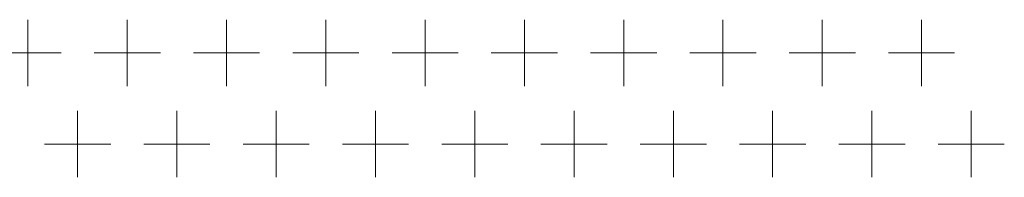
# Model space of a CAD drawing. Extents: x 4773 to 8448, y 27273 to 31291.
# Tile 46 of 99: x 5610 to 5729, y 28903 to 28922. Entities that reach past the tile are written whole.
import ezdxf

# ---------------------------------------------------------------- set-up
doc = ezdxf.new("R2010")
doc.units = 0
doc.header["$LTSCALE"] = 7.5
doc.header["$MEASUREMENT"] = 0
doc.layers.get('0').update_dxf_attribs({"linetype": 'CONTINUOUS', "lineweight": 18})

msp = doc.modelspace()

# ---------------------------------------------------------------- linework, layer by layer
at = {"linetype": 'Continuous'}
for p, q in [((5610.676, 28921.952), (5610.676, 28913.952)), ((5622.676, 28921.952), (5622.676, 28913.952)), ((5634.676, 28921.952), (5634.676, 28913.952)), ((5646.676, 28921.952), (5646.676, 28913.952)), ((5658.676, 28921.952), (5658.676, 28913.952)), ((5670.676, 28921.952), (5670.676, 28913.952)), ((5682.676, 28921.952), (5682.676, 28913.952)), ((5694.676, 28921.952), (5694.676, 28913.952)), ((5706.676, 28921.952), (5706.676, 28913.952)), ((5718.676, 28921.952), (5718.676, 28913.952)), ((5606.676, 28917.952), (5614.676, 28917.952)), ((5618.676, 28917.952), (5626.676, 28917.952)), ((5630.676, 28917.952), (5638.676, 28917.952)), ((5642.676, 28917.952), (5650.676, 28917.952)), ((5654.676, 28917.952), (5662.676, 28917.952)), ((5666.676, 28917.952), (5674.676, 28917.952)), ((5678.676, 28917.952), (5686.676, 28917.952)), ((5690.676, 28917.952), (5698.676, 28917.952)), ((5702.676, 28917.952), (5710.676, 28917.952)), ((5714.676, 28917.952), (5722.676, 28917.952)), ((5616.676, 28910.952), (5616.676, 28902.952)), ((5628.676, 28910.952), (5628.676, 28902.952)), ((5640.676, 28910.952), (5640.676, 28902.952)), ((5652.676, 28910.952), (5652.676, 28902.952)), ((5664.676, 28910.952), (5664.676, 28902.952)), ((5676.676, 28910.952), (5676.676, 28902.952)), ((5688.676, 28910.952), (5688.676, 28902.952)), ((5700.676, 28910.952), (5700.676, 28902.952)), ((5712.676, 28910.952), (5712.676, 28902.952)), ((5724.676, 28910.952), (5724.676, 28902.952)), ((5612.676, 28906.952), (5620.676, 28906.952)), ((5624.676, 28906.952), (5632.676, 28906.952)), ((5636.676, 28906.952), (5644.676, 28906.952)), ((5648.676, 28906.952), (5656.676, 28906.952)), ((5660.676, 28906.952), (5668.676, 28906.952)), ((5672.676, 28906.952), (5680.676, 28906.952)), ((5684.676, 28906.952), (5692.676, 28906.952)), ((5696.676, 28906.952), (5704.676, 28906.952)), ((5708.676, 28906.952), (5716.676, 28906.952)), ((5720.676, 28906.952), (5728.676, 28906.952))]:
    msp.add_line(p, q, dxfattribs=at)

doc.saveas('drawing.dxf')
